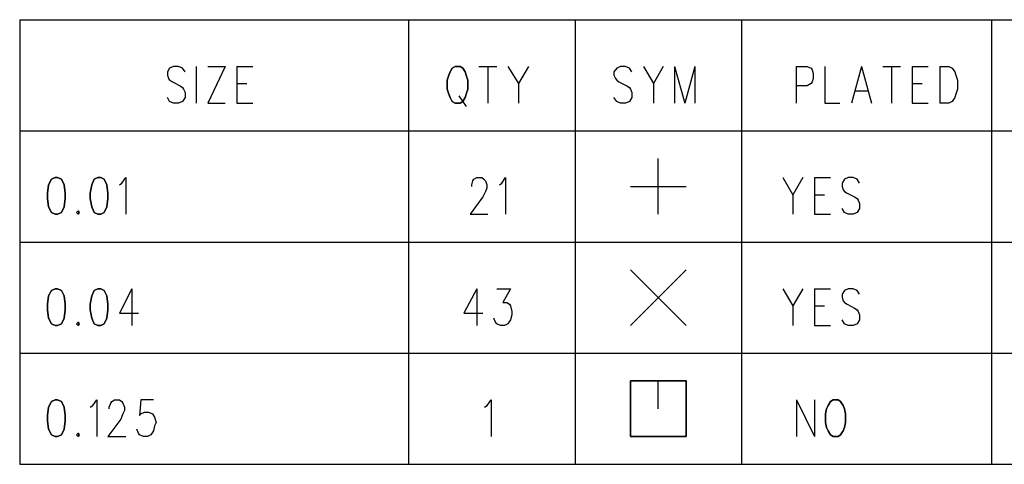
# Model space of a CAD drawing. Extents: x 11.9 to 28.1, y 10.8 to 21.2.
# Tile 10 of 32: x 23.848 to 25.621, y 12.645 to 13.445. Entities that reach past the tile are written whole.
import ezdxf

# ---------------------------------------------------------------- set-up
doc = ezdxf.new("R2010")
doc.units = 0
doc.layers.add('DRILLDWG_pho', color=1, linetype='CONTINUOUS')

msp = doc.modelspace()

# ---------------------------------------------------------------- linework, layer by layer
at = {"layer": 'DRILLDWG_pho'}
for points in [[(23.848, 13.445), (26.348, 13.445)], [(23.848, 13.445), (23.848, 12.645)], [(24.548, 13.445), (24.548, 12.645)], [(24.848, 13.445), (24.848, 12.645)], [(25.148, 13.445), (25.148, 12.645)], [(25.598, 13.445), (25.598, 12.645)], [(24.118, 13.358), (24.114, 13.351)], [(24.114, 13.351), (24.114, 13.345)], [(24.125, 13.361), (24.118, 13.358)], [(24.134, 13.361), (24.125, 13.361)], [(24.141, 13.358), (24.134, 13.361)], [(24.146, 13.351), (24.141, 13.358)], [(24.166, 13.361), (24.166, 13.295)], [(24.218, 13.361), (24.187, 13.295)], [(24.187, 13.361), (24.218, 13.361)], [(24.239, 13.361), (24.239, 13.295)], [(24.239, 13.361), (24.268, 13.361)], [(24.675, 13.361), (24.707, 13.361)], [(24.691, 13.361), (24.691, 13.295)], [(24.727, 13.361), (24.746, 13.33)], [(24.764, 13.361), (24.746, 13.33)], [(24.923, 13.358), (24.918, 13.351)], [(24.918, 13.351), (24.918, 13.345)], [(24.93, 13.361), (24.923, 13.358)], [(24.939, 13.361), (24.93, 13.361)], [(24.946, 13.358), (24.939, 13.361)], [(24.95, 13.351), (24.946, 13.358)], [(24.971, 13.361), (24.989, 13.33)], [(25.007, 13.361), (24.989, 13.33)], [(25.027, 13.361), (25.027, 13.295)], [(25.027, 13.361), (25.046, 13.295)], [(25.064, 13.361), (25.046, 13.295)], [(25.064, 13.361), (25.064, 13.295)], [(25.246, 13.361), (25.246, 13.295)], [(25.246, 13.361), (25.266, 13.361)], [(25.266, 13.361), (25.273, 13.358)], [(25.273, 13.358), (25.275, 13.355)], [(25.275, 13.355), (25.277, 13.348)], [(25.298, 13.361), (25.298, 13.295)], [(25.364, 13.361), (25.346, 13.295)], [(25.364, 13.361), (25.382, 13.295)], [(25.402, 13.361), (25.434, 13.361)], [(25.418, 13.361), (25.418, 13.295)], [(25.455, 13.361), (25.455, 13.295)], [(25.455, 13.361), (25.484, 13.361)], [(25.505, 13.361), (25.505, 13.295)], [(25.505, 13.361), (25.521, 13.361)], [(25.521, 13.361), (25.527, 13.358)], [(25.527, 13.358), (25.532, 13.351)], [(25.532, 13.351), (25.534, 13.345)], [(24.114, 13.345), (24.116, 13.339)], [(24.116, 13.339), (24.118, 13.336)], [(24.118, 13.336), (24.123, 13.333)], [(24.123, 13.333), (24.137, 13.326)], [(24.918, 13.345), (24.921, 13.339)], [(24.921, 13.339), (24.923, 13.336)], [(24.923, 13.336), (24.927, 13.333)], [(24.927, 13.333), (24.941, 13.326)], [(25.275, 13.333), (25.273, 13.33)], [(25.277, 13.339), (25.275, 13.333)], [(25.277, 13.348), (25.277, 13.339)], [(25.534, 13.345), (25.537, 13.336)], [(25.537, 13.336), (25.537, 13.32)], [(24.137, 13.326), (24.141, 13.323)], [(24.141, 13.323), (24.143, 13.32)], [(24.143, 13.32), (24.146, 13.314)], [(24.239, 13.33), (24.257, 13.33)], [(24.746, 13.33), (24.746, 13.295)], [(24.941, 13.326), (24.946, 13.323)], [(24.946, 13.323), (24.948, 13.32)], [(24.948, 13.32), (24.95, 13.314)], [(24.989, 13.33), (24.989, 13.295)], [(25.266, 13.326), (25.246, 13.326)], [(25.273, 13.33), (25.266, 13.326)], [(25.352, 13.317), (25.375, 13.317)], [(25.455, 13.33), (25.473, 13.33)], [(25.537, 13.32), (25.534, 13.311)], [(24.118, 13.298), (24.114, 13.305)], [(24.125, 13.295), (24.118, 13.298)], [(24.141, 13.298), (24.134, 13.295)], [(24.146, 13.305), (24.141, 13.298)], [(24.146, 13.314), (24.146, 13.305)], [(24.639, 13.308), (24.652, 13.289)], [(24.923, 13.298), (24.918, 13.305)], [(24.93, 13.295), (24.923, 13.298)], [(24.946, 13.298), (24.939, 13.295)], [(24.95, 13.305), (24.946, 13.298)], [(24.95, 13.314), (24.95, 13.305)], [(25.527, 13.298), (25.521, 13.295)], [(25.532, 13.305), (25.527, 13.298)], [(25.534, 13.311), (25.532, 13.305)], [(24.134, 13.295), (24.125, 13.295)], [(24.187, 13.295), (24.218, 13.295)], [(24.239, 13.295), (24.268, 13.295)], [(24.939, 13.295), (24.93, 13.295)], [(25.298, 13.295), (25.325, 13.295)], [(25.455, 13.295), (25.484, 13.295)], [(25.521, 13.295), (25.505, 13.295)], [(23.848, 13.245), (26.348, 13.245)], [(24.998, 13.095), (24.998, 13.195)], [(24.032, 13.151), (24.039, 13.161)], [(24.039, 13.161), (24.039, 13.095)], [(24.664, 13.155), (24.666, 13.158)], [(24.666, 13.158), (24.671, 13.161)], [(24.671, 13.161), (24.68, 13.161)], [(24.68, 13.161), (24.684, 13.158)], [(24.684, 13.158), (24.687, 13.155)], [(24.716, 13.151), (24.723, 13.161)], [(24.723, 13.161), (24.723, 13.095)], [(25.222, 13.161), (25.24, 13.13)], [(25.258, 13.161), (25.24, 13.13)], [(25.279, 13.161), (25.279, 13.095)], [(25.279, 13.161), (25.308, 13.161)], [(25.333, 13.158), (25.329, 13.151)], [(25.34, 13.161), (25.333, 13.158)], [(25.349, 13.161), (25.34, 13.161)], [(25.356, 13.158), (25.349, 13.161)], [(25.36, 13.151), (25.356, 13.158)], [(24.028, 13.148), (24.032, 13.151)], [(24.662, 13.148), (24.664, 13.155)], [(24.662, 13.145), (24.662, 13.148)], [(24.687, 13.155), (24.689, 13.148)], [(24.689, 13.142), (24.687, 13.136)], [(24.689, 13.148), (24.689, 13.142)], [(24.712, 13.148), (24.716, 13.151)], [(24.948, 13.145), (25.048, 13.145)], [(25.329, 13.151), (25.329, 13.145)], [(25.329, 13.145), (25.331, 13.139)], [(25.331, 13.139), (25.333, 13.136)], [(24.682, 13.126), (24.659, 13.095)], [(24.687, 13.136), (24.682, 13.126)], [(25.24, 13.13), (25.24, 13.095)], [(25.279, 13.13), (25.297, 13.13)], [(25.333, 13.136), (25.338, 13.133)], [(25.338, 13.133), (25.351, 13.126)], [(25.351, 13.126), (25.356, 13.123)], [(25.356, 13.123), (25.358, 13.12)], [(25.333, 13.098), (25.329, 13.105)], [(25.36, 13.105), (25.356, 13.098)], [(25.358, 13.12), (25.36, 13.114)], [(25.36, 13.114), (25.36, 13.105)], [(24.659, 13.095), (24.691, 13.095)], [(25.279, 13.095), (25.308, 13.095)], [(25.34, 13.095), (25.333, 13.098)], [(25.349, 13.095), (25.34, 13.095)], [(25.356, 13.098), (25.349, 13.095)], [(23.848, 13.045), (26.348, 13.045)], [(24.948, 12.895), (25.048, 12.995)], [(24.948, 12.995), (25.048, 12.895)], [(24.05, 12.961), (24.028, 12.917)], [(24.05, 12.961), (24.05, 12.895)], [(24.671, 12.961), (24.648, 12.917)], [(24.671, 12.961), (24.671, 12.895)], [(24.707, 12.961), (24.732, 12.961)], [(24.732, 12.961), (24.718, 12.936)], [(25.222, 12.961), (25.24, 12.93)], [(25.258, 12.961), (25.24, 12.93)], [(25.279, 12.961), (25.279, 12.895)], [(25.279, 12.961), (25.308, 12.961)], [(25.34, 12.961), (25.333, 12.958)], [(25.349, 12.961), (25.34, 12.961)], [(25.356, 12.958), (25.349, 12.961)], [(25.333, 12.958), (25.329, 12.951)], [(25.329, 12.951), (25.329, 12.945)], [(25.329, 12.945), (25.331, 12.939)], [(25.36, 12.951), (25.356, 12.958)], [(24.718, 12.936), (24.725, 12.936)], [(24.725, 12.936), (24.73, 12.933)], [(24.73, 12.933), (24.732, 12.93)], [(24.732, 12.93), (24.734, 12.92)], [(25.24, 12.93), (25.24, 12.895)], [(25.279, 12.93), (25.297, 12.93)], [(25.331, 12.939), (25.333, 12.936)], [(25.333, 12.936), (25.338, 12.933)], [(25.338, 12.933), (25.351, 12.926)], [(25.351, 12.926), (25.356, 12.923)], [(24.028, 12.917), (24.062, 12.917)], [(24.648, 12.917), (24.682, 12.917)], [(24.705, 12.901), (24.702, 12.908)], [(24.734, 12.914), (24.732, 12.905)], [(24.734, 12.92), (24.734, 12.914)], [(25.356, 12.923), (25.358, 12.92)], [(25.358, 12.92), (25.36, 12.914)], [(25.36, 12.914), (25.36, 12.905)], [(24.707, 12.898), (24.705, 12.901)], [(24.714, 12.895), (24.707, 12.898)], [(24.721, 12.895), (24.714, 12.895)], [(24.727, 12.898), (24.721, 12.895)], [(24.732, 12.905), (24.727, 12.898)], [(25.279, 12.895), (25.308, 12.895)], [(25.333, 12.898), (25.329, 12.905)], [(25.34, 12.895), (25.333, 12.898)], [(25.349, 12.895), (25.34, 12.895)], [(25.356, 12.898), (25.349, 12.895)], [(25.36, 12.905), (25.356, 12.898)], [(23.848, 12.845), (26.348, 12.845)], [(24.998, 12.745), (24.998, 12.795)], [(23.975, 12.748), (23.98, 12.751)], [(23.98, 12.751), (23.987, 12.761)], [(23.987, 12.761), (23.987, 12.695)], [(24.009, 12.748), (24.012, 12.755)], [(24.009, 12.745), (24.009, 12.748)], [(24.012, 12.755), (24.014, 12.758)], [(24.014, 12.758), (24.019, 12.761)], [(24.019, 12.761), (24.028, 12.761)], [(24.028, 12.761), (24.032, 12.758)], [(24.032, 12.758), (24.034, 12.755)], [(24.034, 12.755), (24.037, 12.748)], [(24.037, 12.748), (24.037, 12.742)], [(24.066, 12.761), (24.064, 12.733)], [(24.089, 12.761), (24.066, 12.761)], [(24.685, 12.748), (24.69, 12.751)], [(24.69, 12.751), (24.697, 12.761)], [(24.697, 12.761), (24.697, 12.695)], [(25.247, 12.761), (25.247, 12.695)], [(25.247, 12.761), (25.279, 12.695)], [(25.279, 12.761), (25.279, 12.695)], [(24.034, 12.736), (24.03, 12.726)], [(24.037, 12.742), (24.034, 12.736)], [(24.064, 12.733), (24.066, 12.736)], [(24.066, 12.736), (24.073, 12.739)], [(24.073, 12.739), (24.08, 12.739)], [(24.08, 12.739), (24.087, 12.736)], [(24.087, 12.736), (24.091, 12.73)], [(24.03, 12.726), (24.007, 12.695)], [(24.091, 12.714), (24.089, 12.705)], [(24.091, 12.73), (24.094, 12.72)], [(24.094, 12.72), (24.091, 12.714)], [(24.007, 12.695), (24.039, 12.695)], [(24.062, 12.701), (24.059, 12.708)], [(24.064, 12.698), (24.062, 12.701)], [(24.071, 12.695), (24.064, 12.698)], [(24.078, 12.695), (24.071, 12.695)], [(24.084, 12.698), (24.078, 12.695)], [(24.089, 12.705), (24.084, 12.698)], [(23.848, 12.645), (26.348, 12.645)]]:
    msp.add_lwpolyline(points, dxfattribs=at)
for points in [[(24.623, 13.351), (24.621, 13.345)], [(24.627, 13.358), (24.623, 13.351)], [(24.632, 13.361), (24.627, 13.358)], [(24.641, 13.361), (24.632, 13.361)], [(24.646, 13.358), (24.641, 13.361)], [(24.65, 13.351), (24.646, 13.358)], [(24.652, 13.345), (24.65, 13.351)], [(24.621, 13.345), (24.618, 13.336)], [(24.618, 13.336), (24.618, 13.32)], [(24.655, 13.336), (24.652, 13.345)], [(24.655, 13.32), (24.655, 13.336)], [(24.618, 13.32), (24.621, 13.311)], [(24.652, 13.311), (24.655, 13.32)], [(24.621, 13.311), (24.623, 13.305)], [(24.623, 13.305), (24.627, 13.298)], [(24.627, 13.298), (24.632, 13.295)], [(24.641, 13.295), (24.646, 13.298)], [(24.646, 13.298), (24.65, 13.305)], [(24.65, 13.305), (24.652, 13.311)], [(24.632, 13.295), (24.641, 13.295)], [(23.905, 13.158), (23.9, 13.148)], [(23.912, 13.161), (23.905, 13.158)], [(23.916, 13.161), (23.912, 13.161)], [(23.923, 13.158), (23.916, 13.161)], [(23.928, 13.148), (23.923, 13.158)], [(23.982, 13.158), (23.978, 13.148)], [(23.989, 13.161), (23.982, 13.158)], [(23.994, 13.161), (23.989, 13.161)], [(24, 13.158), (23.994, 13.161)], [(24.005, 13.148), (24, 13.158)], [(23.9, 13.148), (23.898, 13.133)], [(23.93, 13.133), (23.928, 13.148)], [(23.978, 13.148), (23.975, 13.133)], [(24.007, 13.133), (24.005, 13.148)], [(23.898, 13.133), (23.898, 13.123)], [(23.898, 13.123), (23.9, 13.108)], [(23.928, 13.108), (23.93, 13.123)], [(23.93, 13.123), (23.93, 13.133)], [(23.975, 13.133), (23.975, 13.123)], [(23.975, 13.123), (23.978, 13.108)], [(24.005, 13.108), (24.007, 13.123)], [(24.007, 13.123), (24.007, 13.133)], [(23.9, 13.108), (23.905, 13.098)], [(23.923, 13.098), (23.928, 13.108)], [(23.978, 13.108), (23.982, 13.098)], [(24, 13.098), (24.005, 13.108)], [(23.905, 13.098), (23.912, 13.095)], [(23.912, 13.095), (23.916, 13.095)], [(23.916, 13.095), (23.923, 13.098)], [(23.953, 13.101), (23.95, 13.098)], [(23.95, 13.098), (23.953, 13.095)], [(23.955, 13.098), (23.953, 13.101)], [(23.953, 13.095), (23.955, 13.098)], [(23.982, 13.098), (23.989, 13.095)], [(23.989, 13.095), (23.994, 13.095)], [(23.994, 13.095), (24, 13.098)], [(23.912, 12.961), (23.905, 12.958)], [(23.916, 12.961), (23.912, 12.961)], [(23.923, 12.958), (23.916, 12.961)], [(23.989, 12.961), (23.982, 12.958)], [(23.994, 12.961), (23.989, 12.961)], [(24, 12.958), (23.994, 12.961)], [(23.9, 12.948), (23.898, 12.933)], [(23.905, 12.958), (23.9, 12.948)], [(23.928, 12.948), (23.923, 12.958)], [(23.93, 12.933), (23.928, 12.948)], [(23.978, 12.948), (23.975, 12.933)], [(23.982, 12.958), (23.978, 12.948)], [(24.005, 12.948), (24, 12.958)], [(24.007, 12.933), (24.005, 12.948)], [(23.898, 12.933), (23.898, 12.923)], [(23.93, 12.923), (23.93, 12.933)], [(23.975, 12.933), (23.975, 12.923)], [(24.007, 12.923), (24.007, 12.933)], [(23.898, 12.923), (23.9, 12.908)], [(23.9, 12.908), (23.905, 12.898)], [(23.923, 12.898), (23.928, 12.908)], [(23.928, 12.908), (23.93, 12.923)], [(23.975, 12.923), (23.978, 12.908)], [(23.978, 12.908), (23.982, 12.898)], [(24, 12.898), (24.005, 12.908)], [(24.005, 12.908), (24.007, 12.923)], [(23.905, 12.898), (23.912, 12.895)], [(23.912, 12.895), (23.916, 12.895)], [(23.916, 12.895), (23.923, 12.898)], [(23.953, 12.901), (23.95, 12.898)], [(23.95, 12.898), (23.953, 12.895)], [(23.955, 12.898), (23.953, 12.901)], [(23.953, 12.895), (23.955, 12.898)], [(23.982, 12.898), (23.989, 12.895)], [(23.989, 12.895), (23.994, 12.895)], [(23.994, 12.895), (24, 12.898)], [(25.048, 12.795), (24.948, 12.795)], [(24.948, 12.795), (24.948, 12.695)], [(25.048, 12.695), (25.048, 12.795)], [(23.9, 12.748), (23.898, 12.733)], [(23.905, 12.758), (23.9, 12.748)], [(23.912, 12.761), (23.905, 12.758)], [(23.916, 12.761), (23.912, 12.761)], [(23.923, 12.758), (23.916, 12.761)], [(23.928, 12.748), (23.923, 12.758)], [(23.93, 12.733), (23.928, 12.748)], [(25.304, 12.751), (25.301, 12.745)], [(25.308, 12.758), (25.304, 12.751)], [(25.313, 12.761), (25.308, 12.758)], [(25.322, 12.761), (25.313, 12.761)], [(25.326, 12.758), (25.322, 12.761)], [(25.331, 12.751), (25.326, 12.758)], [(25.333, 12.745), (25.331, 12.751)], [(23.898, 12.733), (23.898, 12.723)], [(23.93, 12.723), (23.93, 12.733)], [(25.301, 12.745), (25.299, 12.736)], [(25.299, 12.736), (25.299, 12.72)], [(25.335, 12.736), (25.333, 12.745)], [(25.335, 12.72), (25.335, 12.736)], [(23.898, 12.723), (23.9, 12.708)], [(23.928, 12.708), (23.93, 12.723)], [(25.299, 12.72), (25.301, 12.711)], [(25.333, 12.711), (25.335, 12.72)], [(23.9, 12.708), (23.905, 12.698)], [(23.905, 12.698), (23.912, 12.695)], [(23.912, 12.695), (23.916, 12.695)], [(23.916, 12.695), (23.923, 12.698)], [(23.923, 12.698), (23.928, 12.708)], [(23.953, 12.701), (23.95, 12.698)], [(23.95, 12.698), (23.953, 12.695)], [(23.955, 12.698), (23.953, 12.701)], [(23.953, 12.695), (23.955, 12.698)], [(24.948, 12.695), (25.048, 12.695)], [(25.301, 12.711), (25.304, 12.705)], [(25.304, 12.705), (25.308, 12.698)], [(25.308, 12.698), (25.313, 12.695)], [(25.313, 12.695), (25.322, 12.695)], [(25.322, 12.695), (25.326, 12.698)], [(25.326, 12.698), (25.331, 12.705)], [(25.331, 12.705), (25.333, 12.711)]]:
    msp.add_lwpolyline(points, close=True, dxfattribs=at)

doc.saveas('drawing.dxf')
